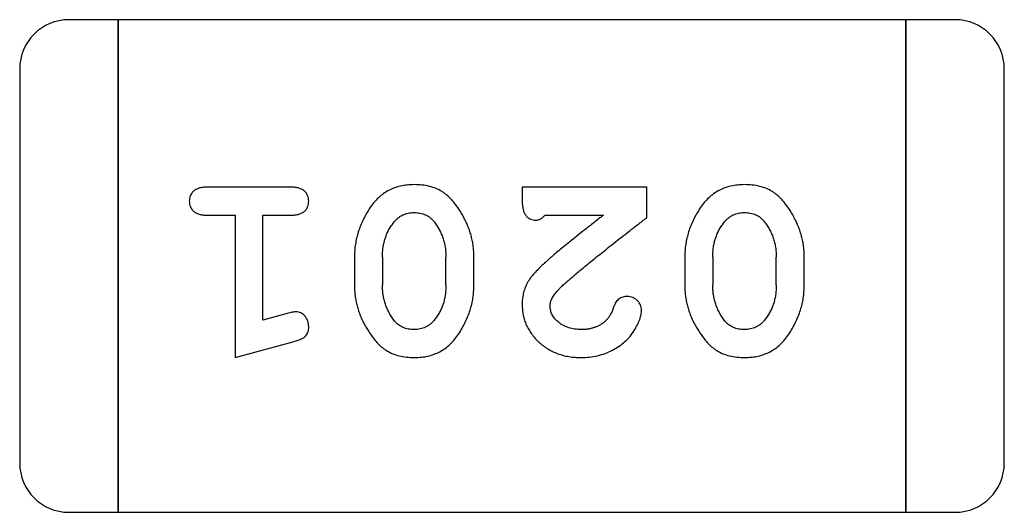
# Model space of a CAD drawing. Header units: millimetres. Extents: x 0 to 297, y 0 to 210.
# Tile 87 of 172: x 196.896 to 197.506, y 100.275 to 100.58. Entities that reach past the tile are written whole.
import ezdxf

# ---------------------------------------------------------------- set-up
doc = ezdxf.new("R2010")
doc.units = ezdxf.units.MM
doc.header["$LTSCALE"] = 16.335
doc.layers.add('USER_LIBRARYDXF_CONTINUOUS_LINE', color=7, linetype='CONTINUOUS')

msp = doc.modelspace()

# ---------------------------------------------------------------- linework, layer by layer
at = {"layer": 'USER_LIBRARYDXF_CONTINUOUS_LINE', "color": 7, "linetype": 'Continuous'}
for p, q in [((196.95713, 100.5797), (196.92665, 100.5797)), ((197.44481, 100.5797), (196.95713, 100.5797)), ((196.95713, 100.5797), (196.95713, 100.2749)), ((196.95713, 100.2749), (196.95713, 100.5797)), ((197.47529, 100.5797), (197.44481, 100.5797)), ((197.44481, 100.5797), (197.44481, 100.2749)), ((197.44481, 100.2749), (197.44481, 100.5797)), ((196.89617, 100.54922), (196.89617, 100.30538)), ((197.50577, 100.30538), (197.50577, 100.54922)), ((197.0641, 100.47607), (197.01219, 100.47607)), ((197.28435, 100.47607), (197.20726, 100.47607)), ((197.20726, 100.47607), (197.20726, 100.4682)), ((197.28435, 100.45719), (197.28435, 100.47607)), ((197.01219, 100.45876), (197.02949, 100.45876)), ((197.02949, 100.45876), (197.02949, 100.37067)), ((197.0468, 100.45876), (197.0641, 100.45876)), ((197.0468, 100.3938), (197.0468, 100.45876)), ((197.22142, 100.45876), (197.2576, 100.45876)), ((197.10343, 100.43303), (197.10343, 100.41528)), ((197.12074, 100.43276), (197.12074, 100.41555)), ((197.16007, 100.41555), (197.16007, 100.43276)), ((197.17737, 100.41528), (197.17737, 100.43303)), ((197.30794, 100.43303), (197.30794, 100.41528)), ((197.32525, 100.43276), (197.32525, 100.41555)), ((197.36458, 100.41555), (197.36458, 100.43276)), ((197.38188, 100.41528), (197.38188, 100.43303)), ((197.06182, 100.39795), (197.0468, 100.3938)), ((197.02949, 100.37067), (197.06607, 100.38055)), ((196.92665, 100.2749), (196.95713, 100.2749)), ((196.95713, 100.2749), (197.44481, 100.2749)), ((197.44481, 100.2749), (197.47529, 100.2749))]:
    msp.add_line(p, q, dxfattribs=at)
for centre, start, end in [((196.92665, 100.54922), 90, 180), ((197.47529, 100.54922), 0, 90), ((196.92665, 100.30538), 180, 270), ((197.47529, 100.30538), 270, 0)]:
    msp.add_arc(centre, 0.03048, start, end, dxfattribs=at)
for points, knots in [([(197.01219, 100.47607), (197.01129, 100.47605), (197.00961, 100.47601), (197.00729, 100.47554), (197.00532, 100.47483), (197.00378, 100.47373), (197.00261, 100.47241), (197.00178, 100.47089), (197.00127, 100.46921), (197.00121, 100.46803), (197.00118, 100.46742)], [0, 0, 0, 0, 0.169012, 0.317488, 0.445429, 0.560977, 0.67065, 0.776666, 0.88492, 1, 1, 1, 1]), ([(197.07511, 100.46742), (197.07508, 100.46803), (197.07502, 100.46921), (197.07451, 100.4709), (197.07368, 100.4724), (197.07253, 100.47375), (197.07097, 100.47482), (197.069, 100.47554), (197.06668, 100.47601), (197.065, 100.47605), (197.0641, 100.47607)], [0, 0, 0, 0, 0.115051, 0.223278, 0.329269, 0.437893, 0.554681, 0.682591, 0.83103, 1, 1, 1, 1]), ([(197.14033, 100.47764), (197.13888, 100.4776), (197.13606, 100.47753), (197.13197, 100.47682), (197.12814, 100.4757), (197.12456, 100.4741), (197.12123, 100.47208), (197.1182, 100.46956), (197.11539, 100.46662), (197.11294, 100.46323), (197.11074, 100.45963), (197.10878, 100.45596), (197.10713, 100.45224), (197.10577, 100.44848), (197.10474, 100.44467), (197.10397, 100.44083), (197.10352, 100.43694), (197.10346, 100.43433), (197.10343, 100.43303)], [0, 0, 0, 0, 0.067217, 0.131051, 0.19272, 0.252824, 0.312745, 0.373449, 0.436041, 0.501494, 0.567761, 0.632087, 0.695096, 0.757109, 0.817993, 0.878657, 0.939311, 1, 1, 1, 1]), ([(197.17737, 100.43303), (197.17735, 100.4341), (197.17732, 100.43623), (197.177, 100.43941), (197.17652, 100.44254), (197.17582, 100.44563), (197.17496, 100.44868), (197.17381, 100.45166), (197.17256, 100.45463), (197.17108, 100.45751), (197.16951, 100.46024), (197.16789, 100.46279), (197.16624, 100.46509), (197.1646, 100.46721), (197.16289, 100.46906), (197.1612, 100.47074), (197.15946, 100.47216), (197.1571, 100.47375), (197.15392, 100.47536), (197.14972, 100.47667), (197.14515, 100.4775), (197.14197, 100.47759), (197.14033, 100.47764)], [0, 0, 0, 0, 0.049886, 0.09882, 0.148132, 0.19689, 0.246038, 0.295176, 0.345305, 0.395692, 0.445312, 0.491875, 0.535813, 0.577009, 0.616081, 0.652689, 0.687585, 0.720206, 0.785062, 0.85223, 0.923759, 1, 1, 1, 1]), ([(197.34484, 100.47764), (197.34339, 100.4776), (197.34058, 100.47753), (197.33648, 100.47682), (197.33265, 100.4757), (197.32907, 100.4741), (197.32574, 100.47208), (197.32271, 100.46956), (197.3199, 100.46662), (197.31745, 100.46323), (197.31525, 100.45963), (197.31329, 100.45596), (197.31164, 100.45224), (197.31028, 100.44848), (197.30926, 100.44467), (197.30848, 100.44083), (197.30803, 100.43694), (197.30797, 100.43433), (197.30794, 100.43303)], [0, 0, 0, 0, 0.067217, 0.131051, 0.19272, 0.252824, 0.312745, 0.373449, 0.436041, 0.501494, 0.567761, 0.632087, 0.695096, 0.757109, 0.817993, 0.878657, 0.939311, 1, 1, 1, 1]), ([(197.38188, 100.43303), (197.38186, 100.4341), (197.38183, 100.43623), (197.38152, 100.43941), (197.38104, 100.44254), (197.38033, 100.44563), (197.37947, 100.44868), (197.37833, 100.45166), (197.37707, 100.45463), (197.37559, 100.45751), (197.37402, 100.46024), (197.3724, 100.46279), (197.37075, 100.46509), (197.36911, 100.46721), (197.36741, 100.46906), (197.36571, 100.47074), (197.36397, 100.47216), (197.36161, 100.47375), (197.35843, 100.47536), (197.35423, 100.47667), (197.34966, 100.4775), (197.34648, 100.47759), (197.34484, 100.47764)], [0, 0, 0, 0, 0.049886, 0.09882, 0.148132, 0.19689, 0.246038, 0.295176, 0.345305, 0.395692, 0.445312, 0.491875, 0.535813, 0.577009, 0.616081, 0.652689, 0.687585, 0.720206, 0.785062, 0.85223, 0.923759, 1, 1, 1, 1]), ([(197.20726, 100.4682), (197.20728, 100.46714), (197.20732, 100.46516), (197.20777, 100.46245), (197.20843, 100.46021), (197.2095, 100.45847), (197.21081, 100.45717), (197.21233, 100.45627), (197.21405, 100.4557), (197.21528, 100.45564), (197.21591, 100.45562)], [0, 0, 0, 0, 0.1844, 0.34094, 0.473574, 0.586824, 0.690029, 0.789175, 0.890445, 1, 1, 1, 1]), ([(197.00118, 100.46742), (197.00121, 100.46681), (197.00127, 100.46562), (197.00177, 100.46394), (197.00262, 100.46244), (197.00378, 100.46112), (197.00533, 100.46004), (197.00728, 100.45929), (197.00961, 100.45883), (197.01129, 100.45879), (197.01219, 100.45876)], [0, 0, 0, 0, 0.11517, 0.223509, 0.328254, 0.438012, 0.553651, 0.682263, 0.830856, 1, 1, 1, 1]), ([(197.0641, 100.45876), (197.065, 100.45879), (197.06668, 100.45883), (197.06901, 100.45929), (197.07096, 100.46005), (197.07253, 100.46111), (197.07367, 100.46245), (197.07452, 100.46394), (197.07502, 100.46562), (197.07508, 100.46681), (197.07511, 100.46742)], [0, 0, 0, 0, 0.169102, 0.317658, 0.446239, 0.563118, 0.671828, 0.776546, 0.884858, 1, 1, 1, 1]), ([(197.12799, 100.45454), (197.12839, 100.455), (197.12918, 100.4559), (197.13052, 100.45709), (197.13193, 100.45809), (197.13344, 100.45892), (197.13503, 100.45956), (197.1367, 100.46), (197.13846, 100.46028), (197.13966, 100.46032), (197.14028, 100.46034)], [0, 0, 0, 0, 0.129853, 0.25607, 0.380154, 0.49978, 0.62208, 0.743277, 0.868791, 1, 1, 1, 1]), ([(197.14028, 100.46034), (197.14092, 100.46033), (197.14216, 100.4603), (197.14397, 100.46005), (197.14567, 100.45964), (197.14725, 100.45904), (197.14873, 100.4583), (197.15009, 100.45739), (197.15132, 100.4563), (197.15205, 100.45547), (197.15242, 100.45505)], [0, 0, 0, 0, 0.139844, 0.271849, 0.399162, 0.521619, 0.6402, 0.758957, 0.87828, 1, 1, 1, 1]), ([(197.21591, 100.45562), (197.21636, 100.45566), (197.2173, 100.45574), (197.21869, 100.45641), (197.2201, 100.4574), (197.22096, 100.45829), (197.22142, 100.45876)], [0, 0, 0, 0, 0.20611, 0.432681, 0.695597, 1, 1, 1, 1]), ([(197.2576, 100.45876), (197.2556, 100.4572), (197.25177, 100.45421), (197.24631, 100.44989), (197.24133, 100.44597), (197.23689, 100.44239), (197.23292, 100.43922), (197.22951, 100.43638), (197.22659, 100.43394), (197.22483, 100.43242), (197.22402, 100.43173)], [0, 0, 0, 0, 0.176662, 0.337826, 0.484741, 0.617764, 0.73494, 0.837793, 0.926412, 1, 1, 1, 1]), ([(197.22933, 100.41221), (197.22977, 100.41266), (197.23073, 100.41365), (197.23234, 100.4152), (197.23422, 100.41693), (197.2364, 100.41885), (197.23885, 100.42098), (197.24158, 100.42333), (197.24461, 100.42582), (197.24791, 100.42854), (197.25148, 100.43145), (197.25535, 100.43455), (197.25948, 100.43785), (197.26391, 100.44134), (197.26863, 100.44502), (197.27362, 100.4489), (197.27888, 100.45299), (197.28249, 100.45577), (197.28435, 100.45719)], [0, 0, 0, 0, 0.026647, 0.057942, 0.094152, 0.134806, 0.180631, 0.231142, 0.286385, 0.346321, 0.411439, 0.481035, 0.555329, 0.634592, 0.718826, 0.807759, 0.901393, 1, 1, 1, 1]), ([(197.3325, 100.45454), (197.3329, 100.455), (197.33369, 100.4559), (197.33503, 100.45709), (197.33645, 100.45809), (197.33795, 100.45892), (197.33954, 100.45956), (197.34121, 100.46), (197.34297, 100.46028), (197.34417, 100.46032), (197.34479, 100.46034)], [0, 0, 0, 0, 0.129853, 0.25607, 0.380154, 0.49978, 0.62208, 0.743277, 0.868791, 1, 1, 1, 1]), ([(197.34479, 100.46034), (197.34543, 100.46033), (197.34667, 100.4603), (197.34848, 100.46005), (197.35019, 100.45964), (197.35177, 100.45904), (197.35324, 100.4583), (197.3546, 100.45739), (197.35583, 100.4563), (197.35656, 100.45547), (197.35693, 100.45505)], [0, 0, 0, 0, 0.139844, 0.271849, 0.399162, 0.521619, 0.6402, 0.758957, 0.87828, 1, 1, 1, 1]), ([(197.12074, 100.43276), (197.12076, 100.43382), (197.12082, 100.43589), (197.12113, 100.43895), (197.12169, 100.44189), (197.12253, 100.44468), (197.1235, 100.44736), (197.12479, 100.44989), (197.12624, 100.45231), (197.12741, 100.45379), (197.12799, 100.45454)], [0, 0, 0, 0, 0.135449, 0.266263, 0.393429, 0.516942, 0.639128, 0.758779, 0.879341, 1, 1, 1, 1]), ([(197.15242, 100.45505), (197.15304, 100.45426), (197.15426, 100.45269), (197.15579, 100.45013), (197.15714, 100.44751), (197.15819, 100.44475), (197.15902, 100.4419), (197.15965, 100.43894), (197.15999, 100.43588), (197.16004, 100.43381), (197.16007, 100.43276)], [0, 0, 0, 0, 0.124927, 0.248361, 0.370889, 0.492583, 0.61616, 0.741472, 0.869044, 1, 1, 1, 1]), ([(197.32525, 100.43276), (197.32527, 100.43382), (197.32533, 100.43589), (197.32564, 100.43895), (197.3262, 100.44189), (197.32704, 100.44468), (197.32801, 100.44736), (197.3293, 100.44989), (197.33075, 100.45231), (197.33192, 100.45379), (197.3325, 100.45454)], [0, 0, 0, 0, 0.135449, 0.266263, 0.393429, 0.516942, 0.639128, 0.758779, 0.879341, 1, 1, 1, 1]), ([(197.35693, 100.45505), (197.35755, 100.45426), (197.35877, 100.45269), (197.3603, 100.45013), (197.36165, 100.44751), (197.3627, 100.44475), (197.36353, 100.4419), (197.36416, 100.43894), (197.3645, 100.43588), (197.36455, 100.43381), (197.36458, 100.43276)], [0, 0, 0, 0, 0.124927, 0.248361, 0.370889, 0.492583, 0.61616, 0.741472, 0.869044, 1, 1, 1, 1]), ([(197.22402, 100.43173), (197.22314, 100.43095), (197.22145, 100.42947), (197.21908, 100.42725), (197.21697, 100.42514), (197.2151, 100.42315), (197.21349, 100.42128), (197.21214, 100.41951), (197.21101, 100.41788), (197.2099, 100.41582), (197.20882, 100.41326), (197.20791, 100.4101), (197.20735, 100.4068), (197.20729, 100.40457), (197.20726, 100.40343)], [0, 0, 0, 0, 0.103002, 0.197728, 0.285279, 0.365235, 0.437224, 0.502446, 0.560545, 0.611446, 0.707576, 0.80349, 0.900532, 1, 1, 1, 1]), ([(197.10343, 100.41528), (197.10345, 100.41421), (197.10349, 100.41206), (197.10378, 100.40887), (197.10432, 100.40574), (197.10499, 100.40263), (197.10591, 100.39958), (197.10702, 100.39657), (197.10832, 100.3936), (197.10982, 100.39073), (197.11142, 100.388), (197.11304, 100.38544), (197.11471, 100.38312), (197.11637, 100.38101), (197.11809, 100.37916), (197.11979, 100.37751), (197.12153, 100.37609), (197.12389, 100.37452), (197.12707, 100.37292), (197.13123, 100.37161), (197.13578, 100.37081), (197.13894, 100.37072), (197.14057, 100.37067)], [0, 0, 0, 0, 0.049855, 0.099516, 0.148482, 0.19758, 0.246804, 0.296268, 0.346517, 0.397047, 0.446826, 0.49336, 0.537801, 0.579207, 0.617974, 0.654833, 0.689171, 0.722088, 0.786392, 0.853518, 0.924186, 1, 1, 1, 1]), ([(197.12831, 100.39326), (197.1277, 100.39406), (197.1265, 100.39565), (197.12496, 100.39819), (197.12364, 100.40084), (197.1226, 100.40359), (197.12174, 100.40644), (197.12116, 100.40939), (197.12081, 100.41244), (197.12076, 100.4145), (197.12074, 100.41555)], [0, 0, 0, 0, 0.125331, 0.248948, 0.371201, 0.494032, 0.616811, 0.742104, 0.868849, 1, 1, 1, 1]), ([(197.14057, 100.37067), (197.14201, 100.37071), (197.14482, 100.37078), (197.1489, 100.37149), (197.15274, 100.37262), (197.15632, 100.37419), (197.15961, 100.37627), (197.16267, 100.37877), (197.16545, 100.38174), (197.16791, 100.38513), (197.17011, 100.38872), (197.17204, 100.39241), (197.1737, 100.39611), (197.17502, 100.39988), (197.17609, 100.40367), (197.17683, 100.40751), (197.17729, 100.41138), (197.17734, 100.41398), (197.17737, 100.41528)], [0, 0, 0, 0, 0.06692, 0.130834, 0.19258, 0.252759, 0.312631, 0.373411, 0.436359, 0.501894, 0.568244, 0.632472, 0.69556, 0.757163, 0.818592, 0.878885, 0.939235, 1, 1, 1, 1]), ([(197.16007, 100.41555), (197.16004, 100.41449), (197.15998, 100.41241), (197.15967, 100.40935), (197.15911, 100.40642), (197.15829, 100.40362), (197.15729, 100.40094), (197.15601, 100.39842), (197.15456, 100.396), (197.1534, 100.39452), (197.15281, 100.39377)], [0, 0, 0, 0, 0.135446, 0.266257, 0.393419, 0.517936, 0.639137, 0.758785, 0.879345, 1, 1, 1, 1]), ([(197.30794, 100.41528), (197.30796, 100.41421), (197.308, 100.41206), (197.30829, 100.40887), (197.30883, 100.40574), (197.3095, 100.40263), (197.31042, 100.39958), (197.31153, 100.39657), (197.31283, 100.3936), (197.31433, 100.39073), (197.31593, 100.388), (197.31755, 100.38544), (197.31922, 100.38312), (197.32088, 100.38101), (197.3226, 100.37916), (197.3243, 100.37751), (197.32604, 100.37609), (197.3284, 100.37452), (197.33158, 100.37292), (197.33575, 100.37161), (197.34029, 100.37081), (197.34345, 100.37072), (197.34508, 100.37067)], [0, 0, 0, 0, 0.049855, 0.099516, 0.148482, 0.19758, 0.246804, 0.296268, 0.346517, 0.397047, 0.446826, 0.49336, 0.537801, 0.579207, 0.617974, 0.654833, 0.689171, 0.722088, 0.786392, 0.853518, 0.924186, 1, 1, 1, 1]), ([(197.33282, 100.39326), (197.33221, 100.39406), (197.33102, 100.39565), (197.32947, 100.39819), (197.32815, 100.40084), (197.32711, 100.40359), (197.32625, 100.40644), (197.32567, 100.40939), (197.32532, 100.41244), (197.32527, 100.4145), (197.32525, 100.41555)], [0, 0, 0, 0, 0.125331, 0.248948, 0.371201, 0.494032, 0.616811, 0.742104, 0.868849, 1, 1, 1, 1]), ([(197.34508, 100.37067), (197.34652, 100.37071), (197.34933, 100.37078), (197.35341, 100.37149), (197.35725, 100.37262), (197.36083, 100.37419), (197.36412, 100.37627), (197.36718, 100.37877), (197.36996, 100.38174), (197.37242, 100.38513), (197.37462, 100.38872), (197.37655, 100.39241), (197.37821, 100.39611), (197.37954, 100.39988), (197.3806, 100.40367), (197.38134, 100.40751), (197.3818, 100.41138), (197.38185, 100.41398), (197.38188, 100.41528)], [0, 0, 0, 0, 0.06692, 0.130834, 0.19258, 0.252759, 0.312631, 0.373411, 0.436359, 0.501894, 0.568244, 0.632472, 0.69556, 0.757163, 0.818592, 0.878885, 0.939235, 1, 1, 1, 1]), ([(197.36458, 100.41555), (197.36455, 100.41449), (197.3645, 100.41241), (197.36418, 100.40935), (197.36362, 100.40642), (197.3628, 100.40362), (197.3618, 100.40094), (197.36052, 100.39842), (197.35907, 100.396), (197.35791, 100.39452), (197.35732, 100.39377)], [0, 0, 0, 0, 0.135446, 0.266257, 0.393419, 0.517936, 0.639137, 0.758785, 0.879345, 1, 1, 1, 1]), ([(197.22456, 100.4025), (197.22463, 100.40329), (197.22475, 100.40492), (197.22573, 100.40736), (197.22726, 100.40984), (197.22861, 100.41138), (197.22933, 100.41221)], [0, 0, 0, 0, 0.212836, 0.442809, 0.70317, 1, 1, 1, 1]), ([(197.27237, 100.40842), (197.27188, 100.4084), (197.27093, 100.40837), (197.26956, 100.4081), (197.26831, 100.40763), (197.26718, 100.40694), (197.26614, 100.40605), (197.26527, 100.40487), (197.26449, 100.40346), (197.2641, 100.40242), (197.26389, 100.40186)], [0, 0, 0, 0, 0.127347, 0.246131, 0.359406, 0.470543, 0.586092, 0.711469, 0.847022, 1, 1, 1, 1]), ([(197.2812, 100.39999), (197.28116, 100.40054), (197.2811, 100.40162), (197.28058, 100.40317), (197.27975, 100.40462), (197.27863, 100.40593), (197.27727, 100.40703), (197.27574, 100.40782), (197.27411, 100.40836), (197.27296, 100.4084), (197.27237, 100.40842)], [0, 0, 0, 0, 0.120856, 0.239483, 0.360995, 0.490166, 0.620982, 0.746416, 0.870253, 1, 1, 1, 1]), ([(197.20726, 100.40343), (197.2073, 100.40232), (197.20737, 100.40012), (197.20783, 100.39688), (197.20866, 100.39378), (197.20978, 100.3908), (197.21125, 100.38795), (197.21303, 100.38524), (197.21514, 100.38265), (197.21753, 100.38021), (197.22018, 100.37798), (197.22303, 100.376), (197.22607, 100.37435), (197.22929, 100.37298), (197.2327, 100.37197), (197.23628, 100.37119), (197.24005, 100.37075), (197.24262, 100.3707), (197.24393, 100.37067)], [0, 0, 0, 0, 0.060981, 0.120256, 0.178148, 0.236115, 0.293993, 0.352864, 0.413358, 0.476056, 0.539296, 0.602396, 0.665116, 0.728325, 0.792919, 0.859317, 0.928302, 1, 1, 1, 1]), ([(197.24406, 100.38797), (197.24265, 100.38802), (197.23996, 100.3881), (197.23615, 100.38895), (197.23276, 100.39033), (197.22988, 100.39225), (197.22756, 100.39452), (197.22581, 100.39699), (197.22478, 100.39969), (197.22464, 100.40157), (197.22456, 100.4025)], [0, 0, 0, 0, 0.156344, 0.299348, 0.4327, 0.561, 0.682299, 0.791883, 0.89611, 1, 1, 1, 1]), ([(197.26389, 100.40186), (197.26358, 100.40097), (197.26298, 100.39926), (197.26177, 100.39697), (197.26051, 100.39495), (197.25944, 100.39387), (197.25893, 100.39336)], [0, 0, 0, 0, 0.285518, 0.544185, 0.781367, 1, 1, 1, 1]), ([(197.06722, 100.39898), (197.06689, 100.39897), (197.06613, 100.39892), (197.06489, 100.39871), (197.06342, 100.39838), (197.06238, 100.3981), (197.06182, 100.39795)], [0, 0, 0, 0, 0.183151, 0.413144, 0.682305, 1, 1, 1, 1]), ([(197.07511, 100.38972), (197.07509, 100.39034), (197.07504, 100.39156), (197.07457, 100.39331), (197.07386, 100.39492), (197.07283, 100.39632), (197.07162, 100.3975), (197.07026, 100.39837), (197.06878, 100.39888), (197.06774, 100.39895), (197.06722, 100.39898)], [0, 0, 0, 0, 0.138815, 0.27042, 0.39836, 0.52875, 0.654955, 0.771147, 0.884581, 1, 1, 1, 1]), ([(197.24393, 100.37067), (197.24563, 100.37073), (197.24899, 100.37084), (197.25393, 100.3717), (197.25867, 100.37313), (197.26316, 100.37511), (197.26731, 100.37754), (197.27096, 100.38042), (197.27411, 100.38366), (197.27662, 100.38724), (197.27859, 100.3908), (197.28005, 100.39412), (197.28098, 100.39715), (197.28113, 100.39909), (197.2812, 100.39999)], [0, 0, 0, 0, 0.098286, 0.193983, 0.289056, 0.384352, 0.477435, 0.566197, 0.652355, 0.737986, 0.818188, 0.887401, 0.94802, 1, 1, 1, 1]), ([(197.06607, 100.38055), (197.06692, 100.3808), (197.06848, 100.38128), (197.07057, 100.38213), (197.07219, 100.38304), (197.07339, 100.38406), (197.07419, 100.38524), (197.07472, 100.38658), (197.07508, 100.38808), (197.0751, 100.38916), (197.07511, 100.38972)], [0, 0, 0, 0, 0.187321, 0.344927, 0.475328, 0.579604, 0.674244, 0.773631, 0.882025, 1, 1, 1, 1]), ([(197.14045, 100.38797), (197.13982, 100.38798), (197.13858, 100.38801), (197.13678, 100.38826), (197.13508, 100.38867), (197.1335, 100.38927), (197.13202, 100.39001), (197.13067, 100.39093), (197.12941, 100.392), (197.12867, 100.39284), (197.12831, 100.39326)], [0, 0, 0, 0, 0.138115, 0.270177, 0.397547, 0.520057, 0.63869, 0.757499, 0.878226, 1, 1, 1, 1]), ([(197.15281, 100.39377), (197.15241, 100.39331), (197.1516, 100.39241), (197.15026, 100.39123), (197.14886, 100.3902), (197.14734, 100.38939), (197.14574, 100.38875), (197.14405, 100.38831), (197.14228, 100.38803), (197.14107, 100.38799), (197.14045, 100.38797)], [0, 0, 0, 0, 0.13042, 0.256046, 0.378133, 0.498725, 0.620452, 0.742761, 0.869406, 1, 1, 1, 1]), ([(197.25893, 100.39336), (197.25843, 100.39293), (197.25743, 100.39208), (197.25581, 100.39096), (197.25406, 100.39006), (197.25225, 100.38929), (197.25033, 100.38869), (197.24832, 100.38829), (197.24622, 100.388), (197.24479, 100.38798), (197.24406, 100.38797)], [0, 0, 0, 0, 0.121873, 0.243139, 0.363336, 0.485133, 0.607572, 0.734701, 0.864814, 1, 1, 1, 1]), ([(197.34496, 100.38797), (197.34433, 100.38798), (197.34309, 100.38801), (197.34129, 100.38826), (197.33959, 100.38867), (197.33801, 100.38927), (197.33654, 100.39001), (197.33518, 100.39093), (197.33392, 100.392), (197.33319, 100.39284), (197.33282, 100.39326)], [0, 0, 0, 0, 0.138115, 0.270177, 0.397547, 0.520057, 0.63869, 0.757499, 0.878226, 1, 1, 1, 1]), ([(197.35732, 100.39377), (197.35692, 100.39331), (197.35611, 100.39241), (197.35477, 100.39123), (197.35337, 100.3902), (197.35185, 100.38939), (197.35026, 100.38875), (197.34856, 100.38831), (197.34679, 100.38803), (197.34558, 100.38799), (197.34496, 100.38797)], [0, 0, 0, 0, 0.13042, 0.256046, 0.378133, 0.498725, 0.620452, 0.742761, 0.869406, 1, 1, 1, 1])]:
    msp.add_open_spline(points, degree=3, knots=knots, dxfattribs=at)

doc.saveas('drawing.dxf')
